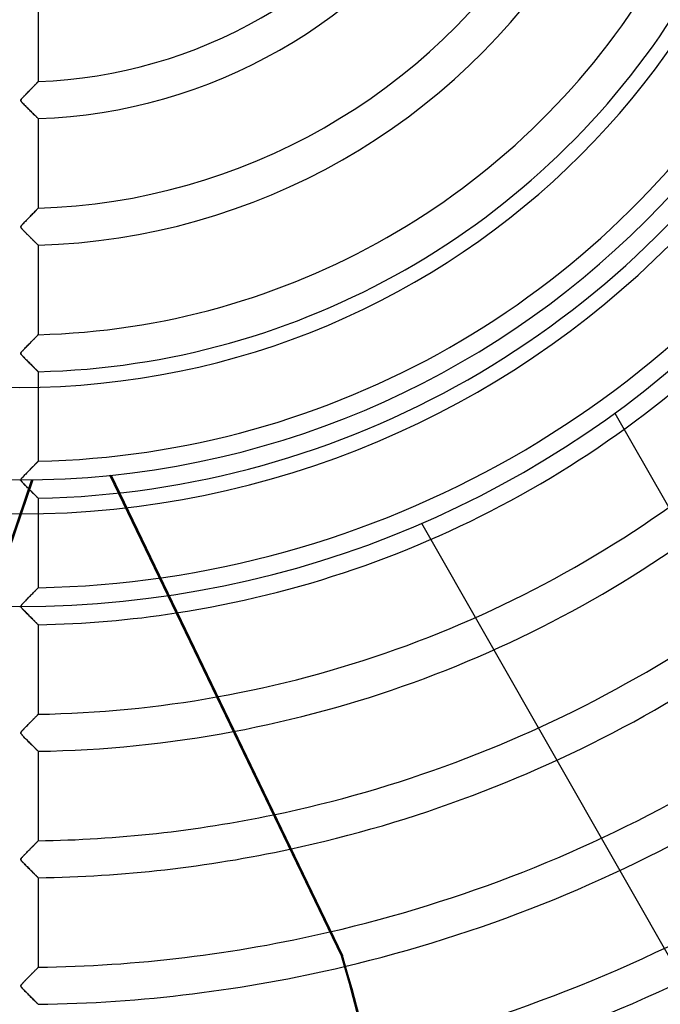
# Model space of a CAD drawing. Header units: millimetres. Extents: x -790 to 790, y -790 to 790.
# Tile 30 of 54: x 0 to 173, y -380 to -115. Entities that reach past the tile are written whole.
import ezdxf

# ---------------------------------------------------------------- set-up
doc = ezdxf.new("R2010")
doc.units = ezdxf.units.MM
doc.layers.add('HIDDEN', color=7, linetype='Continuous')
doc.layers.add('THICK', color=7, linetype='Continuous')

msp = doc.modelspace()

# ---------------------------------------------------------------- linework, layer by layer
at = {"layer": 'HIDDEN'}
for p, q in [((5, -107.17), (5, -131.31)), ((3.53, -132.83), (3.68, -132.68)), ((3.7, -132.66), (3.55, -132.81)), ((3.68, -132.68), (3.82, -132.54)), ((3.84, -132.52), (3.7, -132.66)), ((3.82, -132.54), (3.95, -132.4)), ((3.97, -132.38), (3.84, -132.52)), ((3.95, -132.4), (4.08, -132.27)), ((4.1, -132.25), (3.97, -132.38)), ((4.08, -132.27), (4.2, -132.14)), ((4.22, -132.12), (4.1, -132.25)), ((4.2, -132.14), (4.31, -132.03)), ((4.34, -132), (4.22, -132.12)), ((4.31, -132.03), (4.42, -131.91)), ((4.45, -131.89), (4.34, -132)), ((4.42, -131.91), (4.52, -131.81)), ((4.55, -131.79), (4.45, -131.89)), ((4.52, -131.81), (4.62, -131.71)), ((4.64, -131.69), (4.55, -131.79)), ((4.62, -131.71), (4.7, -131.62)), ((4.72, -131.61), (4.64, -131.69)), ((4.7, -131.62), (4.78, -131.55)), ((4.79, -131.53), (4.72, -131.61)), ((4.78, -131.55), (4.84, -131.48)), ((4.86, -131.47), (4.79, -131.53)), ((4.84, -131.48), (4.9, -131.42)), ((4.91, -131.41), (4.86, -131.47)), ((4.9, -131.42), (4.94, -131.37)), ((4.95, -131.37), (4.91, -131.41)), ((4.94, -131.37), (4.97, -131.34)), ((4.98, -131.34), (4.95, -131.37)), ((4.97, -131.34), (4.99, -131.32)), ((4.99, -131.32), (4.98, -131.34)), ((4.99, -131.32), (5, -131.31)), ((5, -131.31), (4.99, -131.32)), ((0.99, -135.45), (1.11, -135.33)), ((1.19, -135.25), (1.01, -135.43)), ((1.11, -135.33), (1.24, -135.19)), ((1.37, -135.06), (1.19, -135.25)), ((1.24, -135.19), (1.38, -135.05)), ((1.55, -134.87), (1.37, -135.06)), ((1.38, -135.05), (1.53, -134.89)), ((1.53, -134.89), (1.69, -134.73)), ((1.73, -134.69), (1.55, -134.87)), ((1.69, -134.73), (1.85, -134.57)), ((1.91, -134.51), (1.73, -134.69)), ((1.85, -134.57), (2.02, -134.39)), ((2.08, -134.32), (1.91, -134.51)), ((2.02, -134.39), (2.19, -134.22)), ((2.26, -134.15), (2.08, -134.32)), ((2.19, -134.22), (2.37, -134.03)), ((2.43, -133.97), (2.26, -134.15)), ((2.37, -134.03), (2.55, -133.85)), ((2.6, -133.79), (2.43, -133.97)), ((2.55, -133.85), (2.72, -133.67)), ((2.77, -133.62), (2.6, -133.79)), ((2.72, -133.67), (2.9, -133.49)), ((2.93, -133.45), (2.77, -133.62)), ((2.9, -133.49), (3.06, -133.32)), ((3.09, -133.29), (2.93, -133.45)), ((3.06, -133.32), (3.23, -133.15)), ((3.25, -133.13), (3.09, -133.29)), ((3.23, -133.15), (3.38, -132.99)), ((3.4, -132.97), (3.25, -133.13)), ((3.38, -132.99), (3.53, -132.83)), ((3.55, -132.81), (3.4, -132.97)), ((0.36, -136.23), (0.32, -136.34)), ((0.32, -136.36), (0.34, -136.28)), ((0.32, -136.34), (0.32, -136.44)), ((0.32, -136.44), (0.32, -136.36)), ((0.34, -136.52), (0.32, -136.44)), ((0.32, -136.44), (0.35, -136.56)), ((0.34, -136.28), (0.38, -136.19)), ((0.38, -136.62), (0.34, -136.52)), ((0.35, -136.56), (0.43, -136.68)), ((0.43, -136.11), (0.36, -136.23)), ((0.38, -136.19), (0.44, -136.09)), ((0.46, -136.73), (0.38, -136.62)), ((0.53, -135.97), (0.43, -136.11)), ((0.43, -136.68), (0.53, -136.82)), ((0.44, -136.09), (0.52, -135.98)), ((0.56, -136.86), (0.46, -136.73)), ((0.52, -135.98), (0.61, -135.88)), ((0.67, -135.8), (0.53, -135.97)), ((0.53, -136.82), (0.66, -136.98)), ((0.7, -137.02), (0.56, -136.86)), ((0.61, -135.88), (0.7, -135.78)), ((0.66, -136.98), (0.82, -137.16)), ((0.84, -135.62), (0.67, -135.8)), ((0.7, -135.78), (0.79, -135.68)), ((0.86, -137.2), (0.7, -137.02)), ((0.79, -135.68), (0.88, -135.57)), ((0.82, -137.16), (1.01, -137.36)), ((1.01, -135.43), (0.84, -135.62)), ((1.04, -137.39), (0.86, -137.2)), ((0.88, -135.57), (0.99, -135.45)), ((1.01, -137.36), (1.23, -137.58)), ((1.24, -137.6), (1.04, -137.39)), ((1.23, -137.58), (1.45, -137.81)), ((1.46, -137.82), (1.24, -137.6)), ((1.45, -137.81), (1.69, -138.05)), ((1.69, -138.05), (1.46, -137.82)), ((1.93, -138.29), (1.69, -138.05)), ((1.69, -138.05), (1.93, -138.29)), ((2.17, -138.53), (1.93, -138.29)), ((1.93, -138.29), (2.19, -138.55)), ((2.43, -138.79), (2.17, -138.53)), ((2.19, -138.55), (2.44, -138.8)), ((2.69, -139.04), (2.43, -138.79)), ((2.44, -138.8), (2.71, -139.06)), ((2.95, -139.3), (2.69, -139.04)), ((2.71, -139.06), (2.96, -139.31)), ((3.21, -139.55), (2.95, -139.3)), ((2.96, -139.31), (3.21, -139.56)), ((3.45, -139.8), (3.21, -139.55)), ((3.21, -139.56), (3.44, -139.79)), ((3.44, -139.79), (3.66, -140)), ((3.69, -140.03), (3.45, -139.8)), ((3.66, -140), (3.87, -140.2)), ((3.91, -140.25), (3.69, -140.03)), ((3.87, -140.2), (4.06, -140.39)), ((4.12, -140.45), (3.91, -140.25)), ((4.06, -140.39), (4.24, -140.56)), ((4.31, -140.64), (4.12, -140.45)), ((4.24, -140.56), (4.4, -140.72)), ((4.49, -140.8), (4.31, -140.64)), ((4.4, -140.72), (4.55, -140.87)), ((4.64, -140.95), (4.49, -140.8)), ((4.55, -140.87), (4.68, -140.99)), ((4.77, -141.07), (4.64, -140.95)), ((4.68, -140.99), (4.79, -141.1)), ((4.87, -141.17), (4.77, -141.07)), ((4.79, -141.1), (4.88, -141.19)), ((4.94, -141.24), (4.87, -141.17)), ((4.88, -141.19), (4.95, -141.25)), ((4.99, -141.29), (4.94, -141.24)), ((4.95, -141.25), (4.99, -141.29)), ((5, -141.3), (4.99, -141.29)), ((4.99, -141.29), (5, -141.3)), ((5, -141.3), (5, -165.43)), ((3.12, -167.37), (3.36, -167.13)), ((3.48, -167), (3.26, -167.22)), ((3.36, -167.13), (3.58, -166.9)), ((3.69, -166.78), (3.48, -167)), ((3.58, -166.9), (3.79, -166.68)), ((3.9, -166.57), (3.69, -166.78)), ((3.79, -166.68), (3.98, -166.48)), ((4.09, -166.38), (3.9, -166.57)), ((3.98, -166.48), (4.17, -166.29)), ((4.26, -166.19), (4.09, -166.38)), ((4.17, -166.29), (4.33, -166.12)), ((4.42, -166.03), (4.26, -166.19)), ((4.33, -166.12), (4.48, -165.97)), ((4.57, -165.88), (4.42, -166.03)), ((4.48, -165.97), (4.61, -165.84)), ((4.7, -165.75), (4.57, -165.88)), ((4.61, -165.84), (4.72, -165.72)), ((4.8, -165.64), (4.7, -165.75)), ((4.72, -165.72), (4.82, -165.62)), ((4.89, -165.55), (4.8, -165.64)), ((4.82, -165.62), (4.9, -165.54)), ((4.95, -165.49), (4.89, -165.55)), ((4.9, -165.54), (4.95, -165.48)), ((4.95, -165.48), (4.99, -165.45)), ((4.99, -165.45), (4.95, -165.49)), ((4.99, -165.45), (5, -165.43)), ((5, -165.43), (4.99, -165.45)), ((0.58, -170.01), (0.71, -169.86)), ((0.86, -169.7), (0.69, -169.89)), ((0.71, -169.86), (0.88, -169.68)), ((1.06, -169.49), (0.86, -169.7)), ((0.88, -169.68), (1.07, -169.47)), ((1.28, -169.25), (1.06, -169.49)), ((1.07, -169.47), (1.3, -169.24)), ((1.53, -169), (1.28, -169.25)), ((1.3, -169.24), (1.54, -168.99)), ((1.78, -168.74), (1.53, -169)), ((1.54, -168.99), (1.8, -168.71)), ((2.04, -168.47), (1.78, -168.74)), ((1.8, -168.71), (2.08, -168.43)), ((2.3, -168.21), (2.04, -168.47)), ((2.08, -168.43), (2.35, -168.15)), ((2.55, -167.95), (2.3, -168.21)), ((2.35, -168.15), (2.62, -167.88)), ((2.79, -167.7), (2.55, -167.95)), ((2.62, -167.88), (2.88, -167.62)), ((3.03, -167.46), (2.79, -167.7)), ((2.88, -167.62), (3.12, -167.37)), ((3.26, -167.22), (3.03, -167.46)), ((0.32, -170.44), (0.35, -170.35)), ((0.33, -170.39), (0.32, -170.48)), ((0.32, -170.52), (0.32, -170.44)), ((0.32, -170.48), (0.32, -170.56)), ((0.33, -170.6), (0.32, -170.52)), ((0.32, -170.56), (0.35, -170.64)), ((0.37, -170.3), (0.33, -170.39)), ((0.37, -170.69), (0.33, -170.6)), ((0.35, -170.35), (0.4, -170.25)), ((0.35, -170.64), (0.39, -170.73)), ((0.44, -170.19), (0.37, -170.3)), ((0.43, -170.79), (0.37, -170.69)), ((0.39, -170.73), (0.46, -170.84)), ((0.4, -170.25), (0.48, -170.14)), ((0.5, -170.89), (0.43, -170.79)), ((0.55, -170.05), (0.44, -170.19)), ((0.46, -170.84), (0.55, -170.95)), ((0.48, -170.14), (0.58, -170.01)), ((0.59, -170.99), (0.5, -170.89)), ((0.69, -169.89), (0.55, -170.05)), ((0.55, -170.95), (0.64, -171.06)), ((0.68, -171.1), (0.59, -170.99)), ((0.64, -171.06), (0.73, -171.16)), ((0.79, -171.22), (0.68, -171.1)), ((0.73, -171.16), (0.82, -171.26)), ((0.91, -171.35), (0.79, -171.22)), ((0.82, -171.26), (0.93, -171.37)), ((1.04, -171.49), (0.91, -171.35)), ((0.93, -171.37), (1.05, -171.49)), ((1.18, -171.63), (1.04, -171.49)), ((1.05, -171.49), (1.17, -171.63)), ((1.17, -171.63), (1.31, -171.77)), ((1.33, -171.78), (1.18, -171.63)), ((1.31, -171.77), (1.46, -171.92)), ((1.48, -171.94), (1.33, -171.78)), ((1.46, -171.92), (1.61, -172.08)), ((1.63, -172.09), (1.48, -171.94)), ((1.61, -172.08), (1.78, -172.24)), ((1.79, -172.25), (1.63, -172.09)), ((1.78, -172.24), (1.94, -172.41)), ((1.95, -172.41), (1.79, -172.25)), ((1.94, -172.41), (2.12, -172.58)), ((2.11, -172.58), (1.95, -172.41)), ((2.28, -172.74), (2.11, -172.58)), ((2.12, -172.58), (2.3, -172.76)), ((2.45, -172.91), (2.28, -172.74)), ((2.3, -172.76), (2.48, -172.94)), ((2.62, -173.08), (2.45, -172.91)), ((2.48, -172.94), (2.66, -173.12)), ((2.79, -173.25), (2.62, -173.08)), ((2.66, -173.12), (2.84, -173.3)), ((2.96, -173.41), (2.79, -173.25)), ((2.84, -173.3), (3.01, -173.47)), ((3.12, -173.58), (2.96, -173.41)), ((3.01, -173.47), (3.18, -173.63)), ((3.29, -173.74), (3.12, -173.58)), ((3.18, -173.63), (3.34, -173.79)), ((3.45, -173.9), (3.29, -173.74)), ((3.34, -173.79), (3.49, -173.94)), ((3.6, -174.05), (3.45, -173.9)), ((3.49, -173.94), (3.64, -174.09)), ((3.75, -174.2), (3.6, -174.05)), ((3.64, -174.09), (3.79, -174.23)), ((3.9, -174.34), (3.75, -174.2)), ((3.79, -174.23), (3.92, -174.37)), ((4.03, -174.48), (3.9, -174.34)), ((3.92, -174.37), (4.05, -174.49)), ((4.17, -174.6), (4.03, -174.48)), ((4.05, -174.49), (4.18, -174.61)), ((4.29, -174.72), (4.17, -174.6)), ((4.18, -174.61), (4.29, -174.73)), ((4.4, -174.84), (4.29, -174.72)), ((4.29, -174.73), (4.41, -174.84)), ((4.51, -174.94), (4.4, -174.84)), ((4.41, -174.84), (4.51, -174.94)), ((4.61, -175.04), (4.51, -174.94)), ((4.51, -174.94), (4.61, -175.03)), ((4.61, -175.03), (4.69, -175.12)), ((4.7, -175.13), (4.61, -175.04)), ((4.69, -175.12), (4.77, -175.2)), ((4.78, -175.2), (4.7, -175.13)), ((4.77, -175.2), (4.84, -175.26)), ((4.84, -175.27), (4.78, -175.2)), ((4.84, -175.26), (4.9, -175.32)), ((4.9, -175.32), (4.84, -175.27)), ((4.94, -175.36), (4.9, -175.32)), ((4.9, -175.32), (4.94, -175.36)), ((4.97, -175.39), (4.94, -175.36)), ((4.94, -175.36), (4.97, -175.39)), ((4.99, -175.41), (4.97, -175.39)), ((4.97, -175.39), (4.99, -175.41)), ((5, -175.42), (4.99, -175.41)), ((4.99, -175.41), (5, -175.42)), ((5, -175.42), (5, -199.55)), ((2.68, -201.92), (2.88, -201.71)), ((3.02, -201.57), (2.86, -201.73)), ((2.88, -201.71), (3.08, -201.51)), ((3.18, -201.41), (3.02, -201.57)), ((3.08, -201.51), (3.27, -201.32)), ((3.33, -201.25), (3.18, -201.41)), ((3.27, -201.32), (3.46, -201.13)), ((3.48, -201.1), (3.33, -201.25)), ((3.46, -201.13), (3.63, -200.95)), ((3.63, -200.95), (3.48, -201.1)), ((3.63, -200.95), (3.8, -200.78)), ((3.77, -200.81), (3.63, -200.95)), ((3.91, -200.67), (3.77, -200.81)), ((3.8, -200.78), (3.95, -200.62)), ((4.04, -200.53), (3.91, -200.67)), ((3.95, -200.62), (4.1, -200.47)), ((4.17, -200.4), (4.04, -200.53)), ((4.1, -200.47), (4.25, -200.32)), ((4.29, -200.28), (4.17, -200.4)), ((4.25, -200.32), (4.38, -200.19)), ((4.4, -200.16), (4.29, -200.28)), ((4.38, -200.19), (4.5, -200.06)), ((4.51, -200.05), (4.4, -200.16)), ((4.5, -200.06), (4.61, -199.95)), ((4.6, -199.95), (4.51, -200.05)), ((4.69, -199.86), (4.6, -199.95)), ((4.61, -199.95), (4.71, -199.84)), ((4.77, -199.78), (4.69, -199.86)), ((4.71, -199.84), (4.8, -199.76)), ((4.84, -199.71), (4.77, -199.78)), ((4.8, -199.76), (4.87, -199.68)), ((4.9, -199.65), (4.84, -199.71)), ((4.87, -199.68), (4.93, -199.62)), ((4.94, -199.61), (4.9, -199.65)), ((4.93, -199.62), (4.97, -199.58)), ((4.97, -199.57), (4.94, -199.61)), ((4.99, -199.55), (4.97, -199.57)), ((4.97, -199.58), (4.99, -199.56)), ((4.99, -199.56), (5, -199.55)), ((5, -199.55), (4.99, -199.55)), ((0.43, -204.3), (0.38, -204.39)), ((0.39, -204.38), (0.44, -204.29)), ((0.51, -204.2), (0.43, -204.3)), ((0.44, -204.29), (0.52, -204.19)), ((0.6, -204.09), (0.51, -204.2)), ((0.52, -204.19), (0.61, -204.07)), ((0.7, -203.98), (0.6, -204.09)), ((0.61, -204.07), (0.73, -203.94)), ((0.81, -203.86), (0.7, -203.98)), ((0.73, -203.94), (0.86, -203.8)), ((0.93, -203.73), (0.81, -203.86)), ((0.86, -203.8), (1.02, -203.63)), ((1.06, -203.59), (0.93, -203.73)), ((1.02, -203.63), (1.19, -203.45)), ((1.2, -203.44), (1.06, -203.59)), ((1.19, -203.45), (1.38, -203.25)), ((1.35, -203.28), (1.2, -203.44)), ((1.52, -203.11), (1.35, -203.28)), ((1.38, -203.25), (1.59, -203.04)), ((1.69, -202.94), (1.52, -203.11)), ((1.59, -203.04), (1.8, -202.82)), ((1.86, -202.76), (1.69, -202.94)), ((1.8, -202.82), (2.02, -202.59)), ((2.03, -202.58), (1.86, -202.76)), ((2.02, -202.59), (2.25, -202.36)), ((2.2, -202.41), (2.03, -202.58)), ((2.37, -202.24), (2.2, -202.41)), ((2.25, -202.36), (2.47, -202.14)), ((2.54, -202.07), (2.37, -202.24)), ((2.47, -202.14), (2.68, -201.92)), ((2.7, -201.9), (2.54, -202.07)), ((2.86, -201.73), (2.7, -201.9)), ((0.32, -204.53), (0.35, -204.46)), ((0.34, -204.47), (0.32, -204.54)), ((0.32, -204.6), (0.32, -204.53)), ((0.32, -204.54), (0.32, -204.61)), ((0.33, -204.68), (0.32, -204.6)), ((0.32, -204.61), (0.33, -204.68)), ((0.35, -204.76), (0.33, -204.68)), ((0.33, -204.68), (0.35, -204.76)), ((0.38, -204.39), (0.34, -204.47)), ((0.35, -204.46), (0.39, -204.38)), ((0.4, -204.85), (0.35, -204.76)), ((0.35, -204.76), (0.4, -204.84)), ((0.4, -204.84), (0.46, -204.94)), ((0.47, -204.95), (0.4, -204.85)), ((0.46, -204.94), (0.57, -205.07)), ((0.56, -205.06), (0.47, -204.95)), ((0.67, -205.19), (0.56, -205.06)), ((0.57, -205.07), (0.71, -205.24)), ((0.8, -205.33), (0.67, -205.19)), ((0.71, -205.24), (0.89, -205.43)), ((0.95, -205.49), (0.8, -205.33)), ((0.89, -205.43), (1.09, -205.64)), ((1.11, -205.66), (0.95, -205.49)), ((1.09, -205.64), (1.31, -205.87)), ((1.29, -205.84), (1.11, -205.66)), ((1.47, -206.03), (1.29, -205.84)), ((1.31, -205.87), (1.56, -206.12)), ((1.65, -206.22), (1.47, -206.03)), ((1.56, -206.12), (1.8, -206.37)), ((1.84, -206.41), (1.65, -206.22)), ((1.8, -206.37), (2.04, -206.61)), ((2.04, -206.6), (1.84, -206.41)), ((2.23, -206.8), (2.04, -206.6)), ((2.04, -206.61), (2.28, -206.85)), ((2.43, -207), (2.23, -206.8)), ((2.28, -206.85), (2.51, -207.08)), ((2.63, -207.2), (2.43, -207)), ((2.51, -207.08), (2.74, -207.31)), ((2.83, -207.39), (2.63, -207.2)), ((2.74, -207.31), (2.96, -207.52)), ((3.03, -207.59), (2.83, -207.39)), ((2.96, -207.52), (3.17, -207.73)), ((3.23, -207.79), (3.03, -207.59)), ((3.17, -207.73), (3.38, -207.94)), ((3.42, -207.97), (3.23, -207.79)), ((3.38, -207.94), (3.58, -208.13)), ((3.6, -208.16), (3.42, -207.97)), ((3.58, -208.13), (3.76, -208.31)), ((3.78, -208.33), (3.6, -208.16)), ((3.76, -208.31), (3.93, -208.48)), ((3.95, -208.5), (3.78, -208.33)), ((3.93, -208.48), (4.1, -208.64)), ((4.11, -208.66), (3.95, -208.5)), ((4.1, -208.64), (4.24, -208.79)), ((4.27, -208.81), (4.11, -208.66)), ((4.24, -208.79), (4.38, -208.92)), ((4.41, -208.95), (4.27, -208.81)), ((4.38, -208.92), (4.5, -209.05)), ((4.54, -209.08), (4.41, -208.95)), ((4.5, -209.05), (4.62, -209.15)), ((4.65, -209.19), (4.54, -209.08)), ((4.62, -209.15), (4.71, -209.25)), ((4.76, -209.29), (4.65, -209.19)), ((4.71, -209.25), (4.8, -209.33)), ((4.84, -209.38), (4.76, -209.29)), ((4.8, -209.33), (4.87, -209.4)), ((4.91, -209.44), (4.84, -209.38)), ((4.87, -209.4), (4.93, -209.46)), ((4.96, -209.49), (4.91, -209.44)), ((4.93, -209.46), (4.97, -209.5)), ((4.99, -209.52), (4.96, -209.49)), ((4.97, -209.5), (4.99, -209.52)), ((5, -209.53), (4.99, -209.52)), ((4.99, -209.52), (5, -209.53)), ((5, -209.53), (5, -233.66)), ((160.4, -220.66), (160.4, -220.66)), ((2.32, -236.39), (2.55, -236.15)), ((2.58, -236.13), (2.39, -236.32)), ((2.55, -236.15), (2.78, -235.92)), ((2.77, -235.94), (2.58, -236.13)), ((2.95, -235.75), (2.77, -235.94)), ((2.78, -235.92), (3, -235.7)), ((3.13, -235.56), (2.95, -235.75)), ((3, -235.7), (3.21, -235.49)), ((3.31, -235.39), (3.13, -235.56)), ((3.21, -235.49), (3.41, -235.28)), ((3.48, -235.21), (3.31, -235.39)), ((3.41, -235.28), (3.6, -235.09)), ((3.65, -235.04), (3.48, -235.21)), ((3.6, -235.09), (3.78, -234.9)), ((3.81, -234.88), (3.65, -235.04)), ((3.78, -234.9), (3.95, -234.73)), ((3.96, -234.72), (3.81, -234.88)), ((3.95, -234.73), (4.12, -234.56)), ((4.11, -234.57), (3.96, -234.72)), ((4.25, -234.43), (4.11, -234.57)), ((4.12, -234.56), (4.27, -234.4)), ((4.38, -234.29), (4.25, -234.43)), ((4.27, -234.4), (4.41, -234.26)), ((4.5, -234.17), (4.38, -234.29)), ((4.41, -234.26), (4.54, -234.13)), ((4.61, -234.05), (4.5, -234.17)), ((4.54, -234.13), (4.66, -234.01)), ((4.71, -233.95), (4.61, -234.05)), ((4.66, -234.01), (4.76, -233.9)), ((4.8, -233.87), (4.71, -233.95)), ((4.76, -233.9), (4.84, -233.82)), ((4.87, -233.79), (4.8, -233.87)), ((4.84, -233.82), (4.91, -233.75)), ((4.92, -233.73), (4.87, -233.79)), ((4.91, -233.75), (4.96, -233.7)), ((4.97, -233.69), (4.92, -233.73)), ((4.96, -233.7), (4.99, -233.67)), ((4.99, -233.67), (4.97, -233.69)), ((4.99, -233.67), (5, -233.66)), ((5, -233.66), (4.99, -233.67)), ((3.19, -238.68), (-8.38, -272.67)), ((3.52, -238.67), (-8.06, -272.68)), ((0.35, -238.56), (0.32, -238.66)), ((0.32, -238.69), (0.33, -238.61)), ((0.32, -238.66), (0.32, -238.77)), ((0.32, -238.76), (0.32, -238.69)), ((0.35, -238.85), (0.32, -238.76)), ((0.32, -238.77), (0.36, -238.88)), ((0.33, -238.61), (0.36, -238.53)), ((0.41, -238.44), (0.35, -238.56)), ((0.4, -238.94), (0.35, -238.85)), ((0.36, -238.53), (0.41, -238.44)), ((0.52, -238.29), (0.41, -238.44)), ((0.41, -238.44), (0.48, -238.34)), ((0.48, -238.34), (0.57, -238.22)), ((0.66, -238.12), (0.52, -238.29)), ((0.57, -238.22), (0.69, -238.09)), ((0.83, -237.93), (0.66, -238.12)), ((0.69, -238.09), (0.83, -237.93)), ((1.02, -237.73), (0.83, -237.93)), ((0.83, -237.93), (0.99, -237.76)), ((0.99, -237.76), (1.18, -237.56)), ((1.21, -237.53), (1.02, -237.73)), ((1.18, -237.56), (1.38, -237.35)), ((1.41, -237.32), (1.21, -237.53)), ((1.38, -237.35), (1.6, -237.13)), ((1.61, -237.12), (1.41, -237.32)), ((1.6, -237.13), (1.83, -236.89)), ((1.8, -236.92), (1.61, -237.12)), ((2, -236.72), (1.8, -236.92)), ((1.83, -236.89), (2.08, -236.64)), ((2.19, -236.52), (2, -236.72)), ((2.08, -236.64), (2.32, -236.39)), ((2.39, -236.32), (2.19, -236.52)), ((39.9, -269.87), (24.29, -237.46)), ((24.62, -237.43), (86.96, -366.88)), ((0.36, -238.88), (0.43, -239)), ((0.47, -239.05), (0.4, -238.94)), ((0.43, -239), (0.53, -239.12)), ((0.56, -239.17), (0.47, -239.05)), ((0.53, -239.12), (0.65, -239.26)), ((0.68, -239.3), (0.56, -239.17)), ((0.65, -239.26), (0.79, -239.42)), ((0.82, -239.46), (0.68, -239.3)), ((0.79, -239.42), (0.96, -239.6)), ((0.98, -239.62), (0.82, -239.46)), ((0.96, -239.6), (1.14, -239.79)), ((1.15, -239.8), (0.98, -239.62)), ((1.14, -239.79), (1.33, -239.99)), ((1.33, -239.99), (1.15, -239.8)), ((1.52, -240.19), (1.33, -239.99)), ((1.33, -239.99), (1.53, -240.2)), ((1.72, -240.38), (1.52, -240.19)), ((1.53, -240.2), (1.75, -240.41)), ((1.92, -240.59), (1.72, -240.38)), ((1.75, -240.41), (1.97, -240.63)), ((2.12, -240.79), (1.92, -240.59)), ((1.97, -240.63), (2.19, -240.86)), ((2.33, -240.99), (2.12, -240.79)), ((2.19, -240.86), (2.42, -241.08)), ((2.53, -241.2), (2.33, -240.99)), ((2.42, -241.08), (2.65, -241.31)), ((2.74, -241.4), (2.53, -241.2)), ((2.65, -241.31), (2.87, -241.54)), ((2.94, -241.61), (2.74, -241.4)), ((2.87, -241.54), (3.09, -241.75)), ((3.15, -241.81), (2.94, -241.61)), ((3.09, -241.75), (3.3, -241.96)), ((3.35, -242.01), (3.15, -241.81)), ((3.3, -241.96), (3.49, -242.15)), ((3.54, -242.2), (3.35, -242.01)), ((3.49, -242.15), (3.68, -242.34)), ((3.73, -242.38), (3.54, -242.2)), ((3.68, -242.34), (3.86, -242.51)), ((3.9, -242.56), (3.73, -242.38)), ((3.86, -242.51), (4.02, -242.67)), ((4.07, -242.73), (3.9, -242.56)), ((4.02, -242.67), (4.18, -242.83)), ((4.23, -242.88), (4.07, -242.73)), ((4.18, -242.83), (4.32, -242.97)), ((4.38, -243.03), (4.23, -242.88)), ((4.32, -242.97), (4.45, -243.1)), ((4.52, -243.16), (4.38, -243.03)), ((4.45, -243.1), (4.57, -243.22)), ((4.64, -243.28), (4.52, -243.16)), ((4.57, -243.22), (4.68, -243.33)), ((4.74, -243.39), (4.64, -243.28)), ((4.68, -243.33), (4.78, -243.42)), ((4.83, -243.48), (4.74, -243.39)), ((4.78, -243.42), (4.86, -243.5)), ((4.91, -243.55), (4.83, -243.48)), ((4.86, -243.5), (4.92, -243.56)), ((4.96, -243.6), (4.91, -243.55)), ((4.92, -243.56), (4.96, -243.6)), ((4.99, -243.63), (4.96, -243.6)), ((4.96, -243.6), (4.99, -243.63)), ((5, -243.64), (4.99, -243.63)), ((4.99, -243.63), (5, -243.64)), ((5, -243.64), (5, -267.76)), ((108.28, -250.39), (108.28, -250.39)), ((4.64, -268.14), (4.74, -268.03)), ((4.75, -268.02), (4.66, -268.11)), ((4.74, -268.03), (4.83, -267.93)), ((4.82, -267.95), (4.75, -268.02)), ((4.88, -267.88), (4.82, -267.95)), ((4.83, -267.93), (4.91, -267.86)), ((4.93, -267.83), (4.88, -267.88)), ((4.91, -267.86), (4.96, -267.81)), ((4.97, -267.79), (4.93, -267.83)), ((4.96, -267.81), (4.99, -267.77)), ((4.99, -267.77), (4.97, -267.79)), ((4.99, -267.77), (5, -267.76)), ((5, -267.76), (4.99, -267.77)), ((1.9, -270.92), (2.16, -270.66)), ((2.12, -270.69), (1.94, -270.88)), ((2.31, -270.51), (2.12, -270.69)), ((2.16, -270.66), (2.4, -270.41)), ((2.48, -270.33), (2.31, -270.51)), ((2.4, -270.41), (2.64, -270.16)), ((2.66, -270.15), (2.48, -270.33)), ((2.64, -270.16), (2.88, -269.93)), ((2.83, -269.97), (2.66, -270.15)), ((3, -269.8), (2.83, -269.97)), ((2.88, -269.93), (3.1, -269.7)), ((3.17, -269.63), (3, -269.8)), ((3.1, -269.7), (3.31, -269.48)), ((3.33, -269.46), (3.17, -269.63)), ((3.31, -269.48), (3.51, -269.28)), ((3.49, -269.3), (3.33, -269.46)), ((3.65, -269.14), (3.49, -269.3)), ((3.51, -269.28), (3.71, -269.08)), ((3.8, -268.99), (3.65, -269.14)), ((3.71, -269.08), (3.89, -268.9)), ((3.94, -268.84), (3.8, -268.99)), ((3.89, -268.9), (4.06, -268.72)), ((4.08, -268.7), (3.94, -268.84)), ((4.06, -268.72), (4.22, -268.56)), ((4.21, -268.57), (4.08, -268.7)), ((4.34, -268.44), (4.21, -268.57)), ((4.22, -268.56), (4.37, -268.4)), ((4.45, -268.32), (4.34, -268.44)), ((4.37, -268.4), (4.51, -268.26)), ((4.56, -268.21), (4.45, -268.32)), ((4.51, -268.26), (4.64, -268.14)), ((4.66, -268.11), (4.56, -268.21)), ((0.32, -272.8), (0.33, -272.72)), ((0.33, -272.72), (0.32, -272.81)), ((0.32, -272.81), (0.34, -272.91)), ((0.37, -272.61), (0.33, -272.72)), ((0.33, -272.72), (0.36, -272.64)), ((0.34, -272.91), (0.39, -273.02)), ((0.36, -272.64), (0.41, -272.54)), ((0.44, -272.49), (0.37, -272.61)), ((0.39, -273.02), (0.46, -273.14)), ((0.41, -272.54), (0.48, -272.44)), ((0.55, -272.35), (0.44, -272.49)), ((0.46, -273.14), (0.56, -273.27)), ((0.48, -272.44), (0.58, -272.32)), ((0.69, -272.18), (0.55, -272.35)), ((0.56, -273.27), (0.69, -273.41)), ((0.58, -272.32), (0.7, -272.18)), ((0.86, -272), (0.69, -272.18)), ((0.7, -272.18), (0.84, -272.02)), ((0.84, -272.02), (1.02, -271.83)), ((1.03, -271.82), (0.86, -272)), ((1.02, -271.83), (1.21, -271.63)), ((1.21, -271.63), (1.03, -271.82)), ((1.21, -271.63), (1.43, -271.41)), ((1.39, -271.44), (1.21, -271.63)), ((1.58, -271.25), (1.39, -271.44)), ((1.43, -271.41), (1.66, -271.17)), ((1.76, -271.06), (1.58, -271.25)), ((1.66, -271.17), (1.9, -270.92)), ((1.94, -270.88), (1.76, -271.06)), ((0.69, -273.41), (0.83, -273.57)), ((0.83, -273.57), (0.99, -273.74)), ((0.99, -273.74), (1.17, -273.93)), ((1.17, -273.93), (1.36, -274.12)), ((1.36, -274.12), (1.56, -274.32)), ((1.56, -274.32), (1.76, -274.53)), ((1.76, -274.53), (1.97, -274.74)), ((1.97, -274.74), (2.19, -274.95)), ((2.19, -274.95), (2.4, -275.17)), ((2.4, -275.17), (2.62, -275.39)), ((2.62, -275.39), (2.84, -275.61)), ((2.84, -275.61), (3.05, -275.81)), ((3.05, -275.81), (3.25, -276.01)), ((3.25, -276.01), (3.44, -276.2)), ((3.44, -276.2), (3.62, -276.38)), ((3.62, -276.38), (3.79, -276.55)), ((3.79, -276.55), (3.95, -276.71)), ((3.95, -276.71), (4.11, -276.86)), ((4.11, -276.86), (4.25, -277)), ((4.25, -277), (4.38, -277.13)), ((4.38, -277.13), (4.5, -277.25)), ((4.5, -277.25), (4.61, -277.36)), ((4.61, -277.36), (4.71, -277.46)), ((4.71, -277.46), (4.8, -277.55)), ((4.8, -277.55), (4.87, -277.62)), ((4.87, -277.62), (4.93, -277.67)), ((4.93, -277.67), (4.97, -277.71)), ((4.97, -277.71), (4.99, -277.74)), ((4.99, -277.74), (5, -277.74)), ((4.32, -302.57), (4.2, -302.68)), ((4.43, -302.45), (4.32, -302.57)), ((4.53, -302.35), (4.43, -302.45)), ((4.62, -302.25), (4.53, -302.35)), ((4.71, -302.17), (4.62, -302.25)), ((4.78, -302.09), (4.71, -302.17)), ((4.85, -302.02), (4.78, -302.09)), ((4.9, -301.97), (4.85, -302.02)), ((4.94, -301.93), (4.9, -301.97)), ((4.97, -301.89), (4.94, -301.93)), ((4.99, -301.87), (4.97, -301.89)), ((5, -301.87), (4.99, -301.87)), ((1.75, -305.17), (1.58, -305.35)), ((1.92, -305), (1.75, -305.17)), ((2.09, -304.82), (1.92, -305)), ((2.26, -304.65), (2.09, -304.82)), ((2.43, -304.48), (2.26, -304.65)), ((2.59, -304.31), (2.43, -304.48)), ((2.76, -304.15), (2.59, -304.31)), ((2.92, -303.99), (2.76, -304.15)), ((3.08, -303.82), (2.92, -303.99)), ((3.23, -303.67), (3.08, -303.82)), ((3.38, -303.51), (3.23, -303.67)), ((3.53, -303.36), (3.38, -303.51)), ((3.67, -303.22), (3.53, -303.36)), ((3.81, -303.08), (3.67, -303.22)), ((3.95, -302.94), (3.81, -303.08)), ((4.08, -302.81), (3.95, -302.94)), ((4.2, -302.68), (4.08, -302.81)), ((0.33, -306.81), (0.32, -306.89)), ((0.32, -306.89), (0.32, -306.96)), ((0.32, -306.96), (0.35, -307.04)), ((0.36, -306.73), (0.33, -306.81)), ((0.35, -307.04), (0.39, -307.13)), ((0.41, -306.63), (0.36, -306.73)), ((0.39, -307.13), (0.46, -307.23)), ((0.5, -306.52), (0.41, -306.63)), ((0.46, -307.23), (0.54, -307.34)), ((0.61, -306.38), (0.5, -306.52)), ((0.54, -307.34), (0.64, -307.46)), ((0.74, -306.23), (0.61, -306.38)), ((0.64, -307.46), (0.75, -307.58)), ((0.9, -306.06), (0.74, -306.23)), ((0.75, -307.58), (0.87, -307.71)), ((0.87, -307.71), (1.01, -307.85)), ((1.06, -305.88), (0.9, -306.06)), ((1.01, -307.85), (1.16, -308.02)), ((1.23, -305.7), (1.06, -305.88)), ((1.41, -305.53), (1.23, -305.7)), ((1.58, -305.35), (1.41, -305.53)), ((1.16, -308.02), (1.33, -308.19)), ((1.33, -308.19), (1.52, -308.38)), ((1.52, -308.38), (1.71, -308.58)), ((1.71, -308.58), (1.92, -308.79)), ((1.92, -308.79), (2.14, -309)), ((2.14, -309), (2.36, -309.23)), ((2.36, -309.23), (2.58, -309.45)), ((2.58, -309.45), (2.81, -309.68)), ((2.81, -309.68), (3.04, -309.9)), ((3.04, -309.9), (3.25, -310.12)), ((3.25, -310.12), (3.45, -310.32)), ((3.45, -310.32), (3.64, -310.51)), ((3.64, -310.51), (3.82, -310.69)), ((3.82, -310.69), (3.99, -310.86)), ((3.99, -310.86), (4.15, -311.01)), ((4.15, -311.01), (4.3, -311.16)), ((4.3, -311.16), (4.44, -311.29)), ((4.44, -311.29), (4.56, -311.42)), ((4.56, -311.42), (4.67, -311.53)), ((4.67, -311.53), (4.77, -311.62)), ((4.77, -311.62), (4.85, -311.7)), ((4.85, -311.7), (4.91, -311.77)), ((4.91, -311.77), (4.96, -311.81)), ((4.96, -311.81), (4.99, -311.84)), ((4.99, -311.84), (5, -311.85)), ((3.99, -337), (3.86, -337.13)), ((4.11, -336.87), (3.99, -337)), ((4.23, -336.75), (4.11, -336.87)), ((4.34, -336.64), (4.23, -336.75)), ((4.45, -336.53), (4.34, -336.64)), ((4.55, -336.43), (4.45, -336.53)), ((4.64, -336.34), (4.55, -336.43)), ((4.72, -336.26), (4.64, -336.34)), ((4.79, -336.19), (4.72, -336.26)), ((4.85, -336.12), (4.79, -336.19)), ((4.9, -336.07), (4.85, -336.12)), ((4.95, -336.03), (4.9, -336.07)), ((4.98, -336), (4.95, -336.03)), ((4.99, -335.98), (4.98, -336)), ((5, -335.97), (4.99, -335.98)), ((1.4, -339.63), (1.24, -339.8)), ((1.56, -339.46), (1.4, -339.63)), ((1.73, -339.29), (1.56, -339.46)), ((1.9, -339.13), (1.73, -339.29)), ((2.06, -338.96), (1.9, -339.13)), ((2.22, -338.79), (2.06, -338.96)), ((2.38, -338.63), (2.22, -338.79)), ((2.54, -338.47), (2.38, -338.63)), ((2.7, -338.31), (2.54, -338.47)), ((2.86, -338.15), (2.7, -338.31)), ((3.01, -337.99), (2.86, -338.15)), ((3.16, -337.84), (3.01, -337.99)), ((3.31, -337.69), (3.16, -337.84)), ((3.45, -337.54), (3.31, -337.69)), ((3.59, -337.4), (3.45, -337.54)), ((3.73, -337.26), (3.59, -337.4)), ((3.86, -337.13), (3.73, -337.26)), ((0.33, -340.89), (0.32, -340.97)), ((0.32, -340.97), (0.32, -341.05)), ((0.32, -341.05), (0.34, -341.12)), ((0.37, -340.81), (0.33, -340.89)), ((0.34, -341.12), (0.38, -341.21)), ((0.43, -340.71), (0.37, -340.81)), ((0.38, -341.21), (0.44, -341.3)), ((0.51, -340.59), (0.43, -340.71)), ((0.44, -341.3), (0.52, -341.41)), ((0.63, -340.46), (0.51, -340.59)), ((0.52, -341.41), (0.62, -341.53)), ((0.62, -341.53), (0.74, -341.67)), ((0.76, -340.31), (0.63, -340.46)), ((0.74, -341.67), (0.87, -341.81)), ((0.91, -340.14), (0.76, -340.31)), ((0.87, -341.81), (1.01, -341.96)), ((1.07, -339.97), (0.91, -340.14)), ((1.01, -341.96), (1.18, -342.13)), ((1.24, -339.8), (1.07, -339.97)), ((1.18, -342.13), (1.35, -342.31)), ((1.35, -342.31), (1.55, -342.51)), ((1.55, -342.51), (1.75, -342.72)), ((1.75, -342.72), (1.97, -342.94)), ((1.97, -342.94), (2.2, -343.17)), ((2.2, -343.17), (2.43, -343.4)), ((2.43, -343.4), (2.67, -343.64)), ((2.67, -343.64), (2.9, -343.87)), ((2.9, -343.87), (3.13, -344.1)), ((3.13, -344.1), (3.35, -344.32)), ((3.35, -344.32), (3.56, -344.53)), ((3.56, -344.53), (3.75, -344.72)), ((3.75, -344.72), (3.93, -344.9)), ((3.93, -344.9), (4.1, -345.07)), ((4.1, -345.07), (4.26, -345.22)), ((4.26, -345.22), (4.4, -345.37)), ((4.4, -345.37), (4.54, -345.5)), ((4.54, -345.5), (4.65, -345.61)), ((4.65, -345.61), (4.76, -345.71)), ((4.76, -345.71), (4.84, -345.8)), ((4.84, -345.8), (4.91, -345.87)), ((4.91, -345.87), (4.96, -345.91)), ((4.96, -345.91), (4.99, -345.94)), ((4.99, -345.94), (5, -345.95)), ((86.96, -366.88), (86.68, -367.02)), ((3.61, -371.49), (3.47, -371.62)), ((3.74, -371.35), (3.61, -371.49)), ((3.87, -371.23), (3.74, -371.35)), ((3.99, -371.1), (3.87, -371.23)), ((4.11, -370.98), (3.99, -371.1)), ((4.22, -370.87), (4.11, -370.98)), ((4.33, -370.76), (4.22, -370.87)), ((4.43, -370.66), (4.33, -370.76)), ((4.52, -370.56), (4.43, -370.66)), ((4.61, -370.47), (4.52, -370.56)), ((4.69, -370.39), (4.61, -370.47)), ((4.76, -370.32), (4.69, -370.39)), ((4.82, -370.26), (4.76, -370.32)), ((4.88, -370.2), (4.82, -370.26)), ((4.92, -370.16), (4.88, -370.2)), ((4.95, -370.12), (4.92, -370.16)), ((4.98, -370.1), (4.95, -370.12)), ((4.99, -370.08), (4.98, -370.1)), ((5, -370.08), (4.99, -370.08)), ((0.98, -374.17), (0.82, -374.34)), ((1.15, -374), (0.98, -374.17)), ((1.31, -373.83), (1.15, -374)), ((1.47, -373.66), (1.31, -373.83)), ((1.64, -373.49), (1.47, -373.66)), ((1.8, -373.32), (1.64, -373.49)), ((1.96, -373.16), (1.8, -373.32)), ((2.12, -373), (1.96, -373.16)), ((2.28, -372.83), (2.12, -373)), ((2.44, -372.67), (2.28, -372.83)), ((2.59, -372.52), (2.44, -372.67)), ((2.75, -372.36), (2.59, -372.52)), ((2.9, -372.21), (2.75, -372.36)), ((3.05, -372.06), (2.9, -372.21)), ((3.19, -371.91), (3.05, -372.06)), ((3.33, -371.77), (3.19, -371.91)), ((3.47, -371.62), (3.33, -371.77)), ((0.34, -374.99), (0.32, -375.07)), ((0.32, -375.07), (0.32, -375.16)), ((0.32, -375.16), (0.35, -375.25)), ((0.38, -374.89), (0.34, -374.99)), ((0.35, -375.25), (0.4, -375.34)), ((0.45, -374.78), (0.38, -374.89)), ((0.4, -375.34), (0.47, -375.44)), ((0.55, -374.65), (0.45, -374.78)), ((0.47, -375.44), (0.55, -375.55)), ((0.68, -374.5), (0.55, -374.65)), ((0.55, -375.55), (0.66, -375.67)), ((0.66, -375.67), (0.78, -375.81)), ((0.82, -374.34), (0.68, -374.5)), ((0.78, -375.81), (0.91, -375.95)), ((0.91, -375.95), (1.06, -376.11)), ((1.06, -376.11), (1.23, -376.29)), ((1.23, -376.29), (1.42, -376.48)), ((1.42, -376.48), (1.62, -376.69)), ((1.62, -376.69), (1.84, -376.91)), ((1.84, -376.91), (2.07, -377.14)), ((2.07, -377.14), (2.31, -377.38)), ((2.31, -377.38), (2.56, -377.63)), ((2.56, -377.63), (2.8, -377.87)), ((2.8, -377.87), (3.03, -378.1)), ((3.03, -378.1), (3.25, -378.32)), ((3.25, -378.32), (3.45, -378.52)), ((3.45, -378.52), (3.65, -378.72)), ((3.65, -378.72), (3.84, -378.91)), ((3.84, -378.91), (4.02, -379.09)), ((4.02, -379.09), (4.19, -379.25)), ((4.19, -379.25), (4.34, -379.4)), ((4.34, -379.4), (4.48, -379.54)), ((4.48, -379.54), (4.61, -379.67)), ((4.61, -379.67), (4.72, -379.78)), ((4.72, -379.78), (4.82, -379.88)), ((4.82, -379.88), (4.9, -379.96)), ((4.9, -379.96), (4.95, -380.01)), ((4.95, -380.01), (4.99, -380.05)), ((4.99, -380.05), (5, -380.06))]:
    msp.add_line(p, q, dxfattribs=at)
for radius, start, end in [(213.75, 90, 270), (213.75, 270, 90), (732, 180.00002, 0), (682, 180.00002, 0), (677, 180.00002, 0), (625, 179.99998, 0), (620, 179.99998, 0), (238.7, 180, 0), (131.41, 272.1806, 327.2194), (141.39, 272.0266, 327.3734), (165.51, 271.7312, 327.6689), (175.49, 271.6327, 327.7673), (199.61, 271.4353, 327.9647), (209.59, 271.367, 328.033), (233.71, 271.2259, 328.1741), (243.69, 271.1757, 328.2243), (267.81, 271.0698, 328.3302), (277.79, 278.7299, 319.4191), (301.91, 280.123, 318.0428), (311.89, 280.634, 317.5379), (336.01, 281.7394, 316.4456), (345.99, 282.1503, 316.0395), (370.11, 283.0495, 316.7023), (380.09, 283.3125, 316.9158), (404.21, 283.4101, 317.2792), (414.19, 283.4044, 317.3738), (438.31, 283.2942, 317.4861), (448.29, 283.2125, 317.4894), (472.41, 282.9378, 317.406), (482.39, 282.7949, 317.3372), (642.91, 270.44561, 328.9544), (652.89, 270.43879, 328.96121), (506.51, 282.386, 317.0967), (516.49, 282.1926, 316.969), (540.61, 281.6713, 316.5991), (550.59, 281.4348, 316.4224)]:
    msp.add_arc((0, 0), radius, start, end, dxfattribs=at)
msp.add_ellipse((-430.48, -518.02), major_axis=(-236.73, 491.57), ratio=0.987688, start_param=-2.280953, end_param=-1.73342, dxfattribs=at)
at = {"layer": 'THICK'}
for p, q in [((160.4, -220.66), (332.88, -523.05)), ((108.28, -250.39), (280.76, -552.78)), ((86.68, -367.02), (39.9, -269.87)), ((0.33, -272.88), (0.32, -272.8)), ((0.36, -272.97), (0.33, -272.88)), ((0.41, -273.06), (0.36, -272.97)), ((0.49, -273.18), (0.41, -273.06)), ((0.59, -273.3), (0.49, -273.18)), ((0.72, -273.45), (0.59, -273.3)), ((0.87, -273.61), (0.72, -273.45)), ((1.04, -273.78), (0.87, -273.61)), ((1.22, -273.97), (1.04, -273.78)), ((1.41, -274.17), (1.22, -273.97)), ((1.6, -274.37), (1.41, -274.17)), ((1.81, -274.57), (1.6, -274.37)), ((2.01, -274.78), (1.81, -274.57)), ((2.22, -274.99), (2.01, -274.78)), ((2.43, -275.2), (2.22, -274.99)), ((2.64, -275.41), (2.43, -275.2)), ((2.85, -275.62), (2.64, -275.41)), ((3.06, -275.83), (2.85, -275.62)), ((3.27, -276.04), (3.06, -275.83)), ((3.47, -276.23), (3.27, -276.04)), ((3.66, -276.43), (3.47, -276.23)), ((3.85, -276.61), (3.66, -276.43)), ((4.03, -276.78), (3.85, -276.61)), ((4.19, -276.95), (4.03, -276.78)), ((4.35, -277.1), (4.19, -276.95)), ((4.49, -277.24), (4.35, -277.1)), ((4.62, -277.37), (4.49, -277.24)), ((4.73, -277.48), (4.62, -277.37)), ((4.82, -277.57), (4.73, -277.48)), ((4.9, -277.65), (4.82, -277.57)), ((4.96, -277.7), (4.9, -277.65)), ((4.99, -277.73), (4.96, -277.7)), ((5, -277.74), (4.99, -277.73)), ((5, -277.74), (5, -301.87)), ((4.29, -302.59), (4.41, -302.47)), ((4.41, -302.47), (4.51, -302.37)), ((4.51, -302.37), (4.61, -302.27)), ((4.61, -302.27), (4.7, -302.18)), ((4.7, -302.18), (4.77, -302.1)), ((4.77, -302.1), (4.84, -302.03)), ((4.84, -302.03), (4.9, -301.97)), ((4.9, -301.97), (4.94, -301.93)), ((4.94, -301.93), (4.97, -301.9)), ((4.97, -301.9), (4.99, -301.88)), ((4.99, -301.88), (5, -301.87)), ((1.68, -305.25), (1.87, -305.06)), ((1.87, -305.06), (2.06, -304.86)), ((2.06, -304.86), (2.25, -304.66)), ((2.25, -304.66), (2.44, -304.47)), ((2.44, -304.47), (2.63, -304.28)), ((2.63, -304.28), (2.81, -304.1)), ((2.81, -304.1), (2.98, -303.92)), ((2.98, -303.92), (3.15, -303.75)), ((3.15, -303.75), (3.32, -303.58)), ((3.32, -303.58), (3.47, -303.42)), ((3.47, -303.42), (3.63, -303.27)), ((3.63, -303.27), (3.77, -303.12)), ((3.77, -303.12), (3.91, -302.98)), ((3.91, -302.98), (4.04, -302.84)), ((4.04, -302.84), (4.17, -302.71)), ((4.17, -302.71), (4.29, -302.59)), ((0.32, -306.88), (0.33, -306.8)), ((0.32, -306.96), (0.32, -306.88)), ((0.35, -307.05), (0.32, -306.96)), ((0.33, -306.8), (0.36, -306.72)), ((0.4, -307.14), (0.35, -307.05)), ((0.36, -306.72), (0.42, -306.63)), ((0.47, -307.25), (0.4, -307.14)), ((0.42, -306.63), (0.49, -306.53)), ((0.56, -307.36), (0.47, -307.25)), ((0.49, -306.53), (0.57, -306.42)), ((0.68, -307.5), (0.56, -307.36)), ((0.57, -306.42), (0.66, -306.32)), ((0.66, -306.32), (0.77, -306.2)), ((0.81, -307.65), (0.68, -307.5)), ((0.77, -306.2), (0.89, -306.07)), ((0.97, -307.81), (0.81, -307.65)), ((0.89, -306.07), (1.02, -305.93)), ((1.14, -307.99), (0.97, -307.81)), ((1.02, -305.93), (1.17, -305.77)), ((1.17, -305.77), (1.33, -305.61)), ((1.33, -305.61), (1.5, -305.43)), ((1.5, -305.43), (1.68, -305.25)), ((1.32, -308.18), (1.14, -307.99)), ((1.5, -308.37), (1.32, -308.18)), ((1.69, -308.56), (1.5, -308.37)), ((1.89, -308.75), (1.69, -308.56)), ((2.08, -308.95), (1.89, -308.75)), ((2.28, -309.15), (2.08, -308.95)), ((2.48, -309.35), (2.28, -309.15)), ((2.68, -309.55), (2.48, -309.35)), ((2.88, -309.75), (2.68, -309.55)), ((3.08, -309.94), (2.88, -309.75)), ((3.27, -310.14), (3.08, -309.94)), ((3.46, -310.32), (3.27, -310.14)), ((3.64, -310.5), (3.46, -310.32)), ((3.81, -310.68), (3.64, -310.5)), ((3.98, -310.84), (3.81, -310.68)), ((4.14, -311), (3.98, -310.84)), ((4.29, -311.15), (4.14, -311)), ((4.43, -311.28), (4.29, -311.15)), ((4.55, -311.41), (4.43, -311.28)), ((4.67, -311.52), (4.55, -311.41)), ((4.77, -311.62), (4.67, -311.52)), ((4.85, -311.7), (4.77, -311.62)), ((4.91, -311.76), (4.85, -311.7)), ((4.96, -311.81), (4.91, -311.76)), ((4.99, -311.84), (4.96, -311.81)), ((5, -311.85), (4.99, -311.84)), ((5, -311.85), (5, -335.97)), ((3.81, -337.18), (3.95, -337.04)), ((3.95, -337.04), (4.08, -336.91)), ((4.08, -336.91), (4.2, -336.79)), ((4.2, -336.79), (4.32, -336.67)), ((4.32, -336.67), (4.43, -336.55)), ((4.43, -336.55), (4.53, -336.45)), ((4.53, -336.45), (4.62, -336.35)), ((4.62, -336.35), (4.71, -336.27)), ((4.71, -336.27), (4.78, -336.19)), ((4.78, -336.19), (4.85, -336.13)), ((4.85, -336.13), (4.9, -336.07)), ((4.9, -336.07), (4.94, -336.03)), ((4.94, -336.03), (4.98, -336)), ((4.98, -336), (4.99, -335.98)), ((4.99, -335.98), (5, -335.97)), ((1.23, -339.81), (1.39, -339.65)), ((1.39, -339.65), (1.56, -339.47)), ((1.56, -339.47), (1.74, -339.28)), ((1.74, -339.28), (1.93, -339.09)), ((1.93, -339.09), (2.12, -338.89)), ((2.12, -338.89), (2.32, -338.7)), ((2.32, -338.7), (2.5, -338.51)), ((2.5, -338.51), (2.69, -338.32)), ((2.69, -338.32), (2.86, -338.14)), ((2.86, -338.14), (3.04, -337.97)), ((3.04, -337.97), (3.2, -337.8)), ((3.2, -337.8), (3.36, -337.63)), ((3.36, -337.63), (3.52, -337.48)), ((3.52, -337.48), (3.67, -337.33)), ((3.67, -337.33), (3.81, -337.18)), ((0.32, -340.95), (0.34, -340.87)), ((0.32, -341.03), (0.32, -340.95)), ((0.34, -341.11), (0.32, -341.03)), ((0.34, -340.87), (0.38, -340.78)), ((0.38, -341.21), (0.34, -341.11)), ((0.38, -340.78), (0.44, -340.69)), ((0.44, -341.31), (0.38, -341.21)), ((0.44, -340.69), (0.52, -340.58)), ((0.53, -341.43), (0.44, -341.31)), ((0.52, -340.58), (0.61, -340.48)), ((0.64, -341.56), (0.53, -341.43)), ((0.61, -340.48), (0.7, -340.37)), ((0.77, -341.7), (0.64, -341.56)), ((0.7, -340.37), (0.81, -340.25)), ((0.92, -341.87), (0.77, -341.7)), ((0.81, -340.25), (0.94, -340.12)), ((1.09, -342.04), (0.92, -341.87)), ((0.94, -340.12), (1.08, -339.97)), ((1.08, -339.97), (1.23, -339.81)), ((1.27, -342.23), (1.09, -342.04)), ((1.46, -342.42), (1.27, -342.23)), ((1.65, -342.62), (1.46, -342.42)), ((1.85, -342.82), (1.65, -342.62)), ((2.05, -343.02), (1.85, -342.82)), ((2.25, -343.22), (2.05, -343.02)), ((2.45, -343.42), (2.25, -343.22)), ((2.65, -343.62), (2.45, -343.42)), ((2.84, -343.82), (2.65, -343.62)), ((3.04, -344.01), (2.84, -343.82)), ((3.24, -344.21), (3.04, -344.01)), ((3.43, -344.39), (3.24, -344.21)), ((3.61, -344.58), (3.43, -344.39)), ((3.79, -344.75), (3.61, -344.58)), ((3.96, -344.92), (3.79, -344.75)), ((4.12, -345.08), (3.96, -344.92)), ((4.27, -345.23), (4.12, -345.08)), ((4.41, -345.37), (4.27, -345.23)), ((4.54, -345.5), (4.41, -345.37)), ((4.66, -345.61), (4.54, -345.5)), ((4.76, -345.71), (4.66, -345.61)), ((4.84, -345.8), (4.76, -345.71)), ((4.91, -345.87), (4.84, -345.8)), ((4.96, -345.91), (4.91, -345.87)), ((4.99, -345.94), (4.96, -345.91)), ((5, -345.95), (4.99, -345.94)), ((5, -345.95), (5, -370.08)), ((3.4, -371.69), (3.55, -371.55)), ((3.55, -371.55), (3.69, -371.4)), ((3.69, -371.4), (3.83, -371.26)), ((3.83, -371.26), (3.96, -371.13)), ((3.96, -371.13), (4.09, -371)), ((4.09, -371), (4.21, -370.88)), ((4.21, -370.88), (4.32, -370.76)), ((4.32, -370.76), (4.43, -370.65)), ((4.43, -370.65), (4.53, -370.55)), ((4.53, -370.55), (4.62, -370.46)), ((4.62, -370.46), (4.71, -370.37)), ((4.71, -370.37), (4.78, -370.3)), ((4.78, -370.3), (4.85, -370.23)), ((4.85, -370.23), (4.9, -370.18)), ((4.9, -370.18), (4.94, -370.13)), ((4.94, -370.13), (4.97, -370.1)), ((4.97, -370.1), (4.99, -370.08)), ((4.99, -370.08), (5, -370.08)), ((0.83, -374.33), (0.95, -374.21)), ((0.95, -374.21), (1.08, -374.07)), ((1.08, -374.07), (1.22, -373.92)), ((1.22, -373.92), (1.37, -373.77)), ((1.37, -373.77), (1.52, -373.61)), ((1.52, -373.61), (1.69, -373.43)), ((1.69, -373.43), (1.87, -373.26)), ((1.87, -373.26), (2.05, -373.07)), ((2.05, -373.07), (2.23, -372.88)), ((2.23, -372.88), (2.41, -372.7)), ((2.41, -372.7), (2.59, -372.52)), ((2.59, -372.52), (2.76, -372.35)), ((2.76, -372.35), (2.93, -372.18)), ((2.93, -372.18), (3.09, -372.01)), ((3.09, -372.01), (3.25, -371.85)), ((3.25, -371.85), (3.4, -371.69)), ((0.32, -375.06), (0.34, -374.99)), ((0.32, -375.13), (0.32, -375.06)), ((0.33, -375.2), (0.32, -375.13)), ((0.36, -375.27), (0.33, -375.2)), ((0.34, -374.99), (0.37, -374.91)), ((0.41, -375.37), (0.36, -375.27)), ((0.37, -374.91), (0.42, -374.83)), ((0.5, -375.49), (0.41, -375.37)), ((0.42, -374.83), (0.48, -374.74)), ((0.48, -374.74), (0.55, -374.64)), ((0.63, -375.65), (0.5, -375.49)), ((0.55, -374.64), (0.64, -374.55)), ((0.81, -375.85), (0.63, -375.65)), ((0.64, -374.55), (0.73, -374.45)), ((0.73, -374.45), (0.83, -374.33)), ((1.02, -376.07), (0.81, -375.85)), ((1.26, -376.31), (1.02, -376.07)), ((1.5, -376.57), (1.26, -376.31)), ((1.75, -376.82), (1.5, -376.57)), ((2.01, -377.08), (1.75, -376.82)), ((2.27, -377.34), (2.01, -377.08)), ((2.52, -377.6), (2.27, -377.34)), ((2.78, -377.85), (2.52, -377.6)), ((3.03, -378.1), (2.78, -377.85)), ((3.28, -378.35), (3.03, -378.1)), ((3.52, -378.59), (3.28, -378.35)), ((3.74, -378.81), (3.52, -378.59)), ((3.96, -379.02), (3.74, -378.81)), ((4.16, -379.22), (3.96, -379.02)), ((4.34, -379.4), (4.16, -379.22)), ((4.51, -379.57), (4.34, -379.4)), ((4.65, -379.71), (4.51, -379.57)), ((4.77, -379.83), (4.65, -379.71)), ((4.87, -379.93), (4.77, -379.83)), ((4.94, -380), (4.87, -379.93)), ((4.99, -380.04), (4.94, -380)), ((5, -380.06), (4.99, -380.04))]:
    msp.add_line(p, q, dxfattribs=at)
for radius, start, end in [(247.85, 90, 270), (247.85, 270, 90), (619.99, 179.99998, 0), (677.5, 180.00002, 0), (272.8, 180, 270), (272.8, 270, 0), (277.79, 271.0313, 278.7299), (301.91, 270.949, 280.123), (311.89, 270.9186, 280.634), (336.01, 270.8526, 281.7394), (345.99, 270.828, 282.1503), (370.11, 270.7741, 283.0495), (380.09, 270.7537, 283.3125)]:
    msp.add_arc((0, 0), radius, start, end, dxfattribs=at)
msp.add_ellipse((-430.76, -518.16), major_axis=(-236.73, 491.57), ratio=0.987688, start_param=-2.187101, end_param=-1.73342, dxfattribs=at)

doc.saveas('drawing.dxf')
